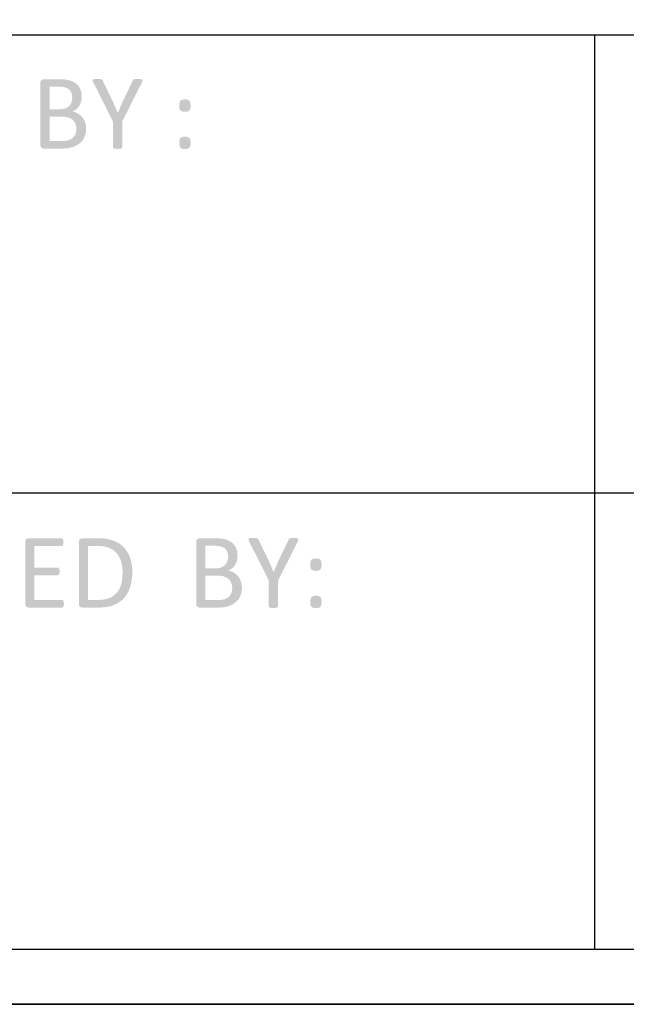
# Model space of a CAD drawing. Header units: millimetres. Extents: x 502444 to 745500, y -417645 to -375189.
# Tile 105 of 208: x 701617 to 703332, y -415327 to -412540. Entities that reach past the tile are written whole.
import ezdxf

# ---------------------------------------------------------------- set-up
doc = ezdxf.new("R2010")
doc.units = ezdxf.units.MM
doc.layers.add('PDF_Geometry', color=7, linetype='Continuous')
doc.layers.add('PDF_Solid Fills', color=7, linetype='Continuous')

msp = doc.modelspace()

# ---------------------------------------------------------------- hatches: boundary and pattern name
at = {"layer": 'PDF_Solid Fills', "lineweight": 25, "transparency": 33554559}
for points in [[(701729.31449, -412708.71696), (701684.69963, -412708.71696), (701682.88213, -412708.87676), (701678.17434, -412710.99332), (701675.9465, -412713.8968), (701674.98764, -412719.33876), (701674.98764, -412894.44956), (701675.61949, -412898.99807), (701678.17434, -412902.64362), (701679.86526, -412903.78814), (701684.69963, -412905.07189), (701735.99116, -412905.07189), (701740.42944, -412905.00174), (701745.86718, -412904.70322), (701750.96369, -412904.16999), (701755.71895, -412903.40259), (701756.76536, -412903.2085), (701761.95627, -412902.03181), (701766.96944, -412900.52812), (701771.80435, -412898.69849), (701776.57385, -412896.42476), (701781.09493, -412893.78605), (701785.31011, -412890.80769), (701788.71147, -412887.84831), (701792.29902, -412884.05138), (701700.93693, -412883.52448), (701700.93693, -412814.32953), (701732.19739, -412814.32953), (701789.27582, -412811.74937), (701785.26897, -412808.41499), (701780.90928, -412805.52892), (701780.61234, -412805.36225), (701775.92986, -412803.08009), (701771.02112, -412801.31427), (701765.88612, -412800.06585), (701768.59444, -412798.80584), (701773.13979, -412796.17821), (701700.93693, -412793.54108), (701700.93693, -412729.96109), (701727.94846, -412729.96109), (701783.89556, -412729.43736), (701780.69198, -412725.39465), (701776.96414, -412721.76703), (701776.66298, -412721.5165), (701772.68989, -412718.60459), (701768.27957, -412716.0566), (701763.43201, -412713.87358), (701758.14669, -412712.05555), (701755.84922, -412711.42423), (701751.36928, -412710.44955), (701746.47583, -412709.69164), (701741.16889, -412709.14997), (701735.44844, -412708.82508)], [(701835.6913, -412707.80662), (701832.58213, -412707.84037), (701827.8005, -412708.10989), (701823.70293, -412709.47592), (701822.9445, -412712.51072), (701824.91707, -412717.97326), (701880.45752, -412828.7451), (701893.96329, -412804.01099), (701892.58038, -412800.75203), (701890.51235, -412795.89814), (701888.44431, -412791.06641), (701886.37575, -412786.25735), (701885.27238, -412783.71253), (701883.11099, -412778.8233), (701880.94961, -412774.05696), (701878.78822, -412769.41404), (701851.62533, -412712.96589), (701850.10792, -412710.38626), (701847.52776, -412708.86885), (701843.12693, -412708.10989), (701841.29149, -412707.95799)], [(701950.4146, -412707.80662), (701948.92621, -412707.81822), (701943.88931, -412708.10989), (701939.94364, -412708.86885), (701937.6678, -412710.53815), (701936.30177, -412713.11779), (701908.98698, -412769.86921), (701907.90839, -412772.25211), (701905.76441, -412777.04746), (701903.64522, -412781.86759), (701901.55081, -412786.71252), (701900.35251, -412789.46198), (701898.27656, -412794.31165), (701896.24809, -412799.16132), (701894.26708, -412804.01099), (701893.96329, -412804.01099), (701880.45752, -412828.7451), (701880.45752, -412901.12623), (701881.06459, -412903.25069), (701883.18906, -412904.61619), (701887.28662, -412905.52705), (701888.24548, -412905.67473), (701893.66002, -412905.98222), (701894.60305, -412905.97326), (701899.73015, -412905.52705), (701903.82718, -412904.61619), (701905.95165, -412903.25069), (701906.55871, -412901.12623), (701906.55871, -412828.7451), (701962.09917, -412717.97326), (701964.22417, -412712.66209), (701963.3133, -412709.62729), (701959.06437, -412708.10989), (701956.21311, -412707.91844)], [(701783.89556, -412729.43736), (701727.94846, -412729.96109), (701730.77335, -412729.99749), (701736.51383, -412730.33662), (701741.54125, -412731.03282), (701745.85505, -412732.08556), (701748.23638, -412732.91151), (701753.01748, -412735.22743), (701756.93308, -412738.15517), (701757.87559, -412739.11455), (701760.96155, -412743.23901), (701763.15458, -412748.01853), (701763.86713, -412750.3872), (701764.81228, -412755.4336), (701765.12715, -412760.91618), (701765.08126, -412762.93463), (701764.51534, -412768.15139), (701763.30648, -412773.20728), (701762.69361, -412774.92247), (701760.35396, -412779.60599), (701757.23635, -412783.67771), (701755.73899, -412785.20883), (701751.68995, -412788.34489), (701746.91729, -412790.80955), (701746.23005, -412791.09858), (701741.80074, -412792.45564), (701736.61721, -412793.26946), (701730.67999, -412793.54108), (701700.93693, -412793.54108), (701773.13979, -412796.17821), (701777.26741, -412793.08591), (701778.94884, -412791.53423), (701782.46149, -412787.65924), (701785.46201, -412783.37445), (701786.52372, -412781.49628), (701788.67983, -412776.77425), (701790.31801, -412771.68988), (701790.97729, -412768.82808), (701791.73467, -412763.67408), (701791.98731, -412758.33654), (701791.9852, -412757.7933), (701791.71568, -412752.26008), (701790.99417, -412747.0159), (701789.82012, -412742.06127), (701788.19354, -412737.3962), (701786.57488, -412733.89516)], [(702083.95484, -412765.92407), (702080.86888, -412766.0111), (702076.06404, -412766.68251), (702071.20804, -412769.56594), (702070.72123, -412770.18514), (702068.77978, -412775.02848), (702068.29771, -412778.05537), (702068.02081, -412783.67771), (702068.12102, -412787.00366), (702068.77978, -412791.87179), (702071.20804, -412797.18295), (702076.06404, -412800.06585), (702078.35253, -412800.5822), (702083.95484, -412800.97619), (702086.8715, -412800.87756), (702091.69427, -412800.06585), (702096.70164, -412797.18295), (702097.15312, -412796.65236), (702099.2818, -412791.87179), (702099.64097, -412789.26209), (702099.88834, -412783.67771), (702099.79393, -412779.86654), (702099.2818, -412775.02848), (702099.0376, -412774.08017), (702096.70164, -412769.56594), (702091.69427, -412766.68251), (702089.53446, -412766.26795)], [(701789.27582, -412811.74937), (701732.19739, -412814.32953), (701737.63989, -412814.45347), (701743.11983, -412814.8733), (701748.08395, -412815.5906), (701752.53225, -412816.60589), (701757.37137, -412818.35853), (701762.00532, -412820.72455), (701766.03801, -412823.58583), (701768.5976, -412826.05523), (701771.75108, -412830.14119), (701774.23261, -412834.8147), (701774.27639, -412834.92282), (701775.76952, -412839.58157), (701776.66509, -412844.70497), (701776.96414, -412850.29251), (701776.71256, -412854.95969), (701775.75476, -412860.07887), (701774.08071, -412864.70808), (701772.81911, -412867.15269), (701769.84127, -412871.42641), (701766.18938, -412875.02661), (701763.77431, -412876.84254), (701759.29067, -412879.43905), (701754.35292, -412881.40001), (701749.69154, -412882.57512), (701744.52014, -412883.28714), (701738.87459, -412883.52448), (701700.93693, -412883.52448), (701792.29902, -412884.05138), (701795.47728, -412879.88261), (701798.09014, -412875.58199), (701800.32642, -412870.86312), (701802.15447, -412865.77031), (701802.52736, -412864.4354), (701803.58485, -412859.49712), (701804.21934, -412854.2772), (701804.43084, -412848.77511), (701804.35278, -412845.60792), (701803.84276, -412840.28198), (701802.857, -412835.21765), (701801.39604, -412830.4144), (701800.99414, -412829.3432), (701798.80955, -412824.43129), (701796.21198, -412819.93289), (701793.20144, -412815.84693), (701792.93034, -412815.53258)], [(702083.95484, -412871.38475), (702080.84673, -412871.49129), (702076.06404, -412872.29508), (702071.20804, -412875.17851), (702068.77978, -412880.48915), (702068.30773, -412883.40528), (702068.02081, -412888.98702), (702068.12735, -412892.50388), (702068.77978, -412897.33299), (702071.20804, -412902.64362), (702076.06404, -412905.52705), (702078.35253, -412906.04288), (702083.95484, -412906.43739), (702086.8715, -412906.33876), (702091.69427, -412905.52705), (702096.70164, -412902.64362), (702097.15312, -412902.11303), (702099.2818, -412897.33299), (702099.64994, -412894.612), (702099.88834, -412888.98702), (702099.79921, -412885.36678), (702099.2818, -412880.48915), (702099.06872, -412879.65213), (702096.70164, -412875.17851), (702091.69427, -412872.29508), (702089.51442, -412871.79455)], [(701735.19949, -414008.10702), (701642.02518, -414008.10702), (701640.1697, -414008.27316), (701635.49988, -414010.38312), (701633.25727, -414013.32035), (701632.31318, -414018.72882), (701632.31318, -414193.83962), (701632.95717, -414198.42426), (701635.49988, -414202.03395), (701637.22614, -414203.19772), (701642.02518, -414204.46169), (701736.26172, -414204.46169), (701738.53809, -414203.85462), (701740.20739, -414201.88179), (701741.26962, -414198.39209), (701741.57289, -414193.68772), (701741.26962, -414188.52819), (701740.20739, -414185.19012), (701738.53809, -414183.36892), (701736.26172, -414182.76238), (701658.41384, -414182.76238), (701658.41384, -414112.50546), (701724.27336, -414112.50546), (701726.54973, -414111.89866), (701728.21903, -414110.22936), (701729.12936, -414107.04266), (701729.43316, -414102.33882), (701729.12936, -414097.33171), (701728.21903, -414093.99312), (701726.54973, -414092.02028), (701724.27336, -414091.41375), (701658.41384, -414091.41375), (701658.41384, -414029.80606), (701735.19949, -414029.80606), (701737.47586, -414029.19899), (701738.99326, -414027.22643), (701740.05549, -414023.88809), (701740.35929, -414019.18373), (701740.05549, -414014.02446), (701738.99326, -414010.68639), (701737.47586, -414008.71408)], [(701838.23823, -414008.10702), (701793.77528, -414008.10702), (701791.95777, -414008.2663), (701787.24998, -414010.38312), (701785.02214, -414013.28659), (701784.06328, -414018.72882), (701784.06328, -414193.83962), (701784.69513, -414198.3876), (701787.24998, -414202.03395), (701788.9409, -414203.17846), (701793.77528, -414204.46169), (701835.3548, -414204.46169), (701837.77093, -414204.44692), (701843.58579, -414204.28737), (701849.20286, -414203.95167), (701854.62215, -414203.44033), (701859.84418, -414202.7523), (701864.86843, -414201.88812), (701869.6949, -414200.8483), (701874.3241, -414199.63232), (701878.75552, -414198.23992), (701883.76078, -414196.36651), (701888.63682, -414194.19669), (701893.28238, -414191.76526), (701897.69798, -414189.07223), (701901.88257, -414186.11786), (701905.8372, -414182.90162), (701810.16447, -414182.61022), (701810.16447, -414029.80606), (701836.72083, -414029.80606), (701904.22644, -414027.51783), (701900.13574, -414024.45323), (701895.80136, -414021.63204), (701891.22332, -414019.05451), (701886.40107, -414016.72145), (701881.33515, -414014.63205), (701879.76976, -414014.06982), (701875.36682, -414012.67214), (701870.73867, -414011.46118), (701865.88531, -414010.43613), (701860.80673, -414009.59752), (701855.50243, -414008.9451), (701849.9729, -414008.47938), (701844.21817, -414008.20037)], [(701904.22644, -414027.51783), (701836.72083, -414029.80606), (701839.7646, -414029.83824), (701845.67808, -414030.10248), (701851.23872, -414030.63359), (701856.44652, -414031.43079), (701861.30199, -414032.49461), (701865.80408, -414033.82451), (701869.95386, -414035.4205), (701870.57727, -414035.69528), (701875.40216, -414038.09586), (701879.89212, -414040.83161), (701884.04717, -414043.90228), (701887.86626, -414047.30865), (701891.35095, -414051.04994), (701891.80823, -414051.60531), (701894.84092, -414055.67756), (701897.54081, -414060.02539), (701899.90736, -414064.64879), (701901.94164, -414069.54751), (701903.64258, -414074.72155), (701904.59248, -414078.30962), (701905.67106, -414083.28218), (701906.50967, -414088.38395), (701907.10882, -414093.61469), (701907.46852, -414098.97438), (701907.58825, -414104.46329), (701907.54553, -414108.42029), (701907.32243, -414114.14127), (701906.90787, -414119.61673), (701906.30239, -414124.84614), (701905.50598, -414129.83004), (701904.51811, -414134.5679), (701903.33931, -414139.0605), (701902.74807, -414140.95554), (701900.8504, -414146.1628), (701898.65578, -414151.02012), (701896.1637, -414155.52722), (701893.37468, -414159.68413), (701890.28872, -414163.49081), (701890.18904, -414163.60236), (701886.57143, -414167.25504), (701882.61732, -414170.51189), (701878.32778, -414173.37264), (701873.70174, -414175.83756), (701868.73973, -414177.90691), (701868.09152, -414178.13898), (701863.69491, -414179.50501), (701858.98606, -414180.62315), (701853.96445, -414181.49261), (701848.63008, -414182.11391), (701842.98347, -414182.48627), (701837.0241, -414182.61022), (701810.16447, -414182.61022), (701905.8372, -414182.90162), (701909.56081, -414179.42431), (701909.98223, -414178.99921), (701913.3319, -414175.34073), (701916.44846, -414171.41932), (701919.33136, -414167.23447), (701921.98114, -414162.78617), (701924.39727, -414158.07469), (701926.58028, -414153.09976), (701928.52964, -414147.8619), (701929.43048, -414145.11164), (701930.74905, -414140.51329), (701931.89145, -414135.73852), (701932.85822, -414130.78837), (701933.64883, -414125.66233), (701934.26381, -414120.36066), (701934.70368, -414114.88309), (701934.96686, -414109.22989), (701935.05494, -414103.40079), (701935.00325, -414099.34516), (701934.75536, -414093.78558), (701934.30389, -414088.37974), (701933.6483, -414083.12659), (701932.7886, -414078.02639), (701931.72478, -414073.07941), (701930.45685, -414068.28565), (701928.98481, -414063.64484), (701927.5133, -414059.74717), (701925.36299, -414054.82498), (701922.9669, -414050.12852), (701920.32555, -414045.65728), (701917.4379, -414041.41283), (701914.305, -414037.39333), (701910.92684, -414033.59983), (701908.07348, -414030.82663)], [(702170.11599, -414008.10702), (702125.50166, -414008.10702), (702123.68416, -414008.2663), (702118.97636, -414010.38312), (702116.74852, -414013.28659), (702115.78966, -414018.72882), (702115.78966, -414193.83962), (702116.42152, -414198.3876), (702118.97636, -414202.03395), (702120.66729, -414203.17846), (702125.50166, -414204.46169), (702176.79319, -414204.46169), (702181.23147, -414204.39128), (702186.66868, -414204.09275), (702191.76519, -414203.55979), (702196.52045, -414202.79265), (702197.56686, -414202.59856), (702202.7583, -414201.42161), (702207.77095, -414199.91792), (702212.60585, -414198.08829), (702217.37535, -414195.81456), (702221.89644, -414193.17612), (702226.11161, -414190.19775), (702229.5135, -414187.23811), (702233.10051, -414183.44065), (702141.73896, -414182.91401), (702141.73896, -414113.71959), (702172.99942, -414113.71959), (702230.07732, -414111.13969), (702226.07047, -414107.80505), (702221.71131, -414104.91819), (702221.41437, -414104.75205), (702216.73136, -414102.46989), (702211.82262, -414100.70433), (702206.68762, -414099.45565), (702209.39594, -414098.1959), (702213.94181, -414095.56801), (702141.73896, -414092.93115), (702141.73896, -414029.3509), (702168.75049, -414029.3509), (702224.69759, -414028.82716), (702221.49348, -414024.78419), (702217.76564, -414021.15656), (702217.46448, -414020.90656), (702213.49192, -414017.99386), (702209.0816, -414015.4464), (702204.23351, -414013.26365), (702198.94871, -414011.44509), (702196.65125, -414010.81376), (702192.17131, -414009.83961), (702187.27734, -414009.08117), (702181.97039, -414008.53977), (702176.24994, -414008.21488)], [(702224.69759, -414028.82716), (702168.75049, -414029.3509), (702171.57537, -414029.38702), (702177.31587, -414029.72616), (702182.34275, -414030.42236), (702186.65656, -414031.47536), (702189.03788, -414032.30131), (702193.81951, -414034.61776), (702197.73458, -414037.54496), (702198.67709, -414038.50461), (702201.76305, -414042.62908), (702203.95608, -414047.40807), (702204.66863, -414049.77726), (702205.61378, -414054.82313), (702205.92918, -414060.30624), (702205.88277, -414062.32443), (702205.31736, -414067.54145), (702204.10798, -414072.59708), (702203.49512, -414074.31253), (702201.15546, -414078.99553), (702198.03785, -414083.06752), (702196.54102, -414084.59863), (702192.49145, -414087.73496), (702187.71879, -414090.19961), (702187.03155, -414090.48864), (702182.60224, -414091.84518), (702177.41924, -414092.65979), (702171.48202, -414092.93115), (702141.73896, -414092.93115), (702213.94181, -414095.56801), (702218.06891, -414092.47572), (702219.75034, -414090.92403), (702223.26299, -414087.04878), (702226.26351, -414082.76398), (702227.32521, -414080.88582), (702229.48133, -414076.16379), (702231.11951, -414071.07968), (702231.77879, -414068.21761), (702232.53617, -414063.06414), (702232.78881, -414057.7266), (702232.7867, -414057.18309), (702232.51719, -414051.64962), (702231.79567, -414046.4057), (702230.62162, -414041.45134), (702228.99504, -414036.78626), (702227.3769, -414033.28469)], [(702276.4928, -414007.19668), (702273.38363, -414007.23018), (702268.602, -414007.49996), (702264.50444, -414008.86572), (702263.746, -414011.89999), (702265.71857, -414017.36306), (702321.25902, -414128.1349), (702334.76478, -414103.40079), (702333.38188, -414100.14183), (702331.31385, -414095.28742), (702329.24582, -414090.45621), (702327.17726, -414085.64741), (702326.07388, -414083.10232), (702323.9125, -414078.2131), (702321.75111, -414073.4465), (702319.58972, -414068.80411), (702292.42682, -414012.35595), (702290.90942, -414009.77606), (702288.32926, -414008.25866), (702283.92843, -414007.49996), (702282.093, -414007.34779)], [(702391.2161, -414007.19668), (702389.72771, -414007.20776), (702384.69081, -414007.49996), (702380.74514, -414008.25866), (702378.46931, -414009.92769), (702377.10328, -414012.50759), (702349.78848, -414069.25901), (702348.7099, -414071.64191), (702346.56592, -414076.43726), (702344.44672, -414081.25739), (702342.35232, -414086.10232), (702341.15401, -414088.85205), (702339.07807, -414093.70198), (702337.04959, -414098.55139), (702335.06858, -414103.40079), (702334.76478, -414103.40079), (702321.25902, -414128.1349), (702321.25902, -414200.51655), (702321.86609, -414202.64049), (702323.99055, -414204.00626), (702328.08812, -414204.91659), (702329.04697, -414205.06427), (702334.46152, -414205.37202), (702335.40455, -414205.36332), (702340.53165, -414204.91659), (702344.62868, -414204.00626), (702346.75315, -414202.64049), (702347.36022, -414200.51655), (702347.36022, -414128.1349), (702402.90067, -414017.36306), (702405.02566, -414012.05215), (702404.1148, -414009.01736), (702399.86587, -414007.49996), (702397.01461, -414007.3085)], [(702454.49599, -414065.31387), (702451.41003, -414065.40116), (702446.60519, -414066.07257), (702441.74919, -414068.95521), (702441.26238, -414069.57494), (702439.32093, -414074.41828), (702438.83886, -414077.44543), (702438.56196, -414083.06752), (702438.66217, -414086.39398), (702439.32093, -414091.26158), (702441.74919, -414096.57301), (702446.60519, -414099.45565), (702448.89368, -414099.972), (702454.49599, -414100.36599), (702457.41265, -414100.26763), (702462.23542, -414099.45565), (702467.24279, -414096.57301), (702467.69427, -414096.0419), (702469.82295, -414091.26158), (702470.18213, -414088.65241), (702470.42949, -414083.06752), (702470.33508, -414079.25661), (702469.82295, -414074.41828), (702469.57875, -414073.46997), (702467.24279, -414068.95521), (702462.23542, -414066.07257), (702460.07562, -414065.65776)], [(702230.07732, -414111.13969), (702172.99942, -414113.71959), (702178.44192, -414113.84301), (702183.92186, -414114.2631), (702188.88545, -414114.98014), (702193.33375, -414115.99569), (702198.17287, -414117.74806), (702202.80735, -414120.11409), (702206.83951, -414122.97616), (702209.39911, -414125.4453), (702212.55258, -414129.53099), (702215.03411, -414134.2045), (702215.07789, -414134.3121), (702216.57103, -414138.9711), (702217.46712, -414144.0945), (702217.76564, -414149.68257), (702217.51406, -414154.34922), (702216.55626, -414159.46894), (702214.88221, -414164.09788), (702213.62061, -414166.54275), (702210.64277, -414170.81674), (702206.99141, -414174.41668), (702204.57581, -414176.2326), (702200.09217, -414178.82885), (702195.15495, -414180.78955), (702190.49304, -414181.96492), (702185.32217, -414182.67694), (702179.67609, -414182.91401), (702141.73896, -414182.91401), (702233.10051, -414183.44065), (702236.2793, -414179.27215), (702238.89164, -414174.97179), (702241.12792, -414170.25266), (702242.95597, -414165.16011), (702243.32886, -414163.82494), (702244.38635, -414158.88692), (702245.02084, -414153.667), (702245.23234, -414148.16517), (702245.15428, -414144.99772), (702244.64426, -414139.67205), (702243.6585, -414134.60719), (702242.19754, -414129.80393), (702241.79564, -414128.733), (702239.61105, -414123.82109), (702237.01348, -414119.32242), (702234.00294, -414115.23699), (702233.73185, -414114.92238)], [(702454.49599, -414170.77481), (702451.38788, -414170.88108), (702446.60519, -414171.68515), (702441.74919, -414174.56831), (702439.32093, -414179.87922), (702438.84888, -414182.79535), (702438.56196, -414188.37656), (702438.6685, -414191.89421), (702439.32093, -414196.72252), (702441.74919, -414202.03395), (702446.60519, -414204.91659), (702448.89368, -414205.43294), (702454.49599, -414205.82745), (702457.41265, -414205.72856), (702462.23542, -414204.91659), (702467.24279, -414202.03395), (702467.69427, -414201.50284), (702469.82295, -414196.72252), (702470.1911, -414194.00207), (702470.42949, -414188.37656), (702470.34035, -414184.75684), (702469.82295, -414179.87922), (702469.60987, -414179.04219), (702467.24279, -414174.56831), (702462.23542, -414171.68515), (702460.05557, -414171.18436)]]:
    msp.add_hatch(color=256, dxfattribs=at).paths.add_polyline_path(points)

# ---------------------------------------------------------------- linework, layer by layer
at = {"layer": 'PDF_Geometry', "lineweight": 25}
for points in [[(706470.41559, -415327.18848), (706470.41559, -395300.91577), (678221.92131, -395300.91577), (678221.92131, -415327.18848)], [(706470.41559, -415327.18848), (678221.92131, -415327.18848), (678221.92131, -395300.91577), (706470.41559, -395300.91577)], [(678381.78584, -395456.45964), (706310.55106, -395456.45964), (706310.55106, -415171.64462), (678381.78584, -415171.64462)]]:
    msp.add_lwpolyline(points, close=True, dxfattribs=at)
for points in [[(706310.55106, -412583.56752), (678381.78584, -412583.56752)], [(703242.88037, -412583.56752), (703242.88037, -415171.64462)], [(700451.73212, -413879.7664), (706310.55106, -413879.7664)]]:
    msp.add_lwpolyline(points, dxfattribs=at)

doc.saveas('drawing.dxf')
